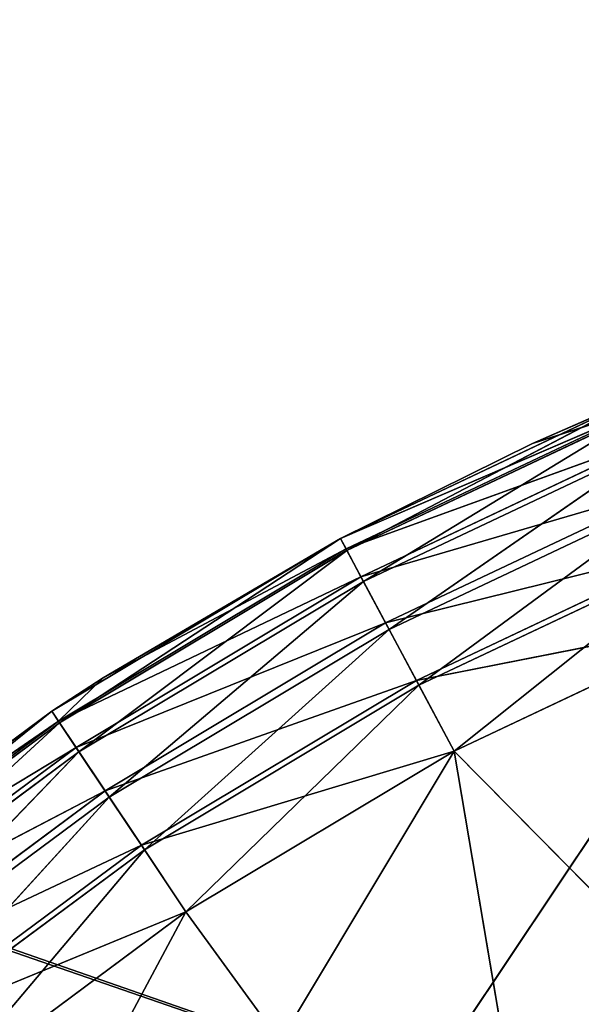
# Model space of a CAD drawing. Extents: x -629 to 424, y -11 to 55.
# Tile 251 of 256: x -258.54 to -257.37, y 32.8 to 34.84. Entities that reach past the tile are written whole.
import ezdxf

# ---------------------------------------------------------------- set-up
doc = ezdxf.new("R2010")
doc.units = 0
doc.header["$LTSCALE"] = 25.4
doc.layers.get('0').update_dxf_attribs({"color": 13, "linetype": 'CONTINUOUS'})

# ---------------------------------------------------------------- blocks, each defined once
blk = doc.blocks.new('IMBRIA-IV-9191-9192_STL_2')
at = {"color": 250}
for p, q in [((385.2261, 106.0524, 44.7168), (381.7347, 106.0524, 38.8917)), ((381.7347, 106.0524, 38.8917), (384.6701, 106.0524, 44.3836)), ((385.2261, 106.0524, 44.7168), (381.7347, 106.0524, 38.8917)), ((385.812, 106.0524, 44.9939), (381.7347, 106.0524, 38.8917)), ((385.812, 106.0524, 44.9939), (381.7347, 106.0524, 38.8917)), ((381.7347, 106.0524, 38.8917), (384.6701, 106.0524, 44.3836)), ((384.0441, 106.024, 44.1259), (384.6701, 106.0524, 44.3836)), ((384.0441, 106.024, 44.1259), (384.6701, 106.0524, 44.3836)), ((384.1495, 106.0524, 43.9974), (384.6701, 106.0524, 44.3836)), ((384.1495, 106.0524, 43.9974), (384.6701, 106.0524, 44.3836)), ((384.5778, 106.024, 44.5218), (384.6701, 106.0524, 44.3836)), ((384.5778, 106.024, 44.5218), (384.6701, 106.0524, 44.3836)), ((384.5778, 106.024, 44.5218), (385.2261, 106.0524, 44.7168)), ((384.5778, 106.024, 44.5218), (385.2261, 106.0524, 44.7168)), ((384.6701, 106.0524, 44.3836), (385.2261, 106.0524, 44.7168)), ((384.6701, 106.0524, 44.3836), (385.2261, 106.0524, 44.7168)), ((385.1477, 106.024, 44.8634), (385.2261, 106.0524, 44.7168)), ((385.812, 106.0524, 44.9939), (385.1477, 106.024, 44.8634)), ((385.812, 106.0524, 44.9939), (385.1477, 106.024, 44.8634)), ((385.1477, 106.024, 44.8634), (385.2261, 106.0524, 44.7168)), ((385.2261, 106.0524, 44.7168), (385.812, 106.0524, 44.9939)), ((385.2261, 106.0524, 44.7168), (385.812, 106.0524, 44.9939)), ((383.9582, 105.9513, 44.2305), (384.5778, 106.024, 44.5218)), ((383.9582, 105.9513, 44.2305), (384.5778, 106.024, 44.5218)), ((384.0441, 106.024, 44.1259), (384.5778, 106.024, 44.5218)), ((384.0441, 106.024, 44.1259), (384.5778, 106.024, 44.5218)), ((384.5026, 105.9513, 44.6343), (384.5778, 106.024, 44.5218)), ((384.5026, 105.9513, 44.6343), (384.5778, 106.024, 44.5218)), ((384.5026, 105.9513, 44.6343), (385.1477, 106.024, 44.8634)), ((384.5026, 105.9513, 44.6343), (385.1477, 106.024, 44.8634)), ((384.5778, 106.024, 44.5218), (385.1477, 106.024, 44.8634)), ((384.5778, 106.024, 44.5218), (385.1477, 106.024, 44.8634)), ((385.084, 105.9513, 44.9827), (385.1477, 106.024, 44.8634)), ((385.7484, 106.024, 45.1475), (385.084, 105.9513, 44.9827)), ((385.7484, 106.024, 45.1475), (385.084, 105.9513, 44.9827)), ((385.084, 105.9513, 44.9827), (385.1477, 106.024, 44.8634)), ((385.7484, 106.024, 45.1475), (385.1477, 106.024, 44.8634)), ((385.7484, 106.024, 45.1475), (385.1477, 106.024, 44.8634)), ((383.8894, 105.8386, 44.3144), (384.5026, 105.9513, 44.6343)), ((383.8894, 105.8386, 44.3144), (384.5026, 105.9513, 44.6343)), ((383.9582, 105.9513, 44.2305), (384.5026, 105.9513, 44.6343)), ((383.9582, 105.9513, 44.2305), (384.5026, 105.9513, 44.6343)), ((384.4424, 105.8386, 44.7245), (384.5026, 105.9513, 44.6343)), ((384.4424, 105.8386, 44.7245), (384.5026, 105.9513, 44.6343)), ((384.4424, 105.8386, 44.7245), (385.084, 105.9513, 44.9827)), ((384.4424, 105.8386, 44.7245), (385.084, 105.9513, 44.9827)), ((384.5026, 105.9513, 44.6343), (385.084, 105.9513, 44.9827)), ((384.5026, 105.9513, 44.6343), (385.084, 105.9513, 44.9827)), ((385.0328, 105.8386, 45.0784), (385.084, 105.9513, 44.9827)), ((385.6967, 105.9513, 45.2725), (385.0328, 105.8386, 45.0784)), ((385.6967, 105.9513, 45.2725), (385.0328, 105.8386, 45.0784)), ((385.0328, 105.8386, 45.0784), (385.084, 105.9513, 44.9827)), ((385.6967, 105.9513, 45.2725), (385.084, 105.9513, 44.9827)), ((385.6967, 105.9513, 45.2725), (385.084, 105.9513, 44.9827)), ((383.8479, 105.7073, 44.3649), (384.4424, 105.8386, 44.7245)), ((383.8479, 105.7073, 44.3649), (384.4424, 105.8386, 44.7245)), ((383.8894, 105.8386, 44.3144), (384.4424, 105.8386, 44.7245)), ((383.8894, 105.8386, 44.3144), (384.4424, 105.8386, 44.7245)), ((384.406, 105.7073, 44.7789), (384.4424, 105.8386, 44.7245)), ((384.406, 105.7073, 44.7789), (384.4424, 105.8386, 44.7245)), ((384.406, 105.7073, 44.7789), (385.0328, 105.8386, 45.0784)), ((384.406, 105.7073, 44.7789), (385.0328, 105.8386, 45.0784)), ((384.4424, 105.8386, 44.7245), (385.0328, 105.8386, 45.0784)), ((384.4424, 105.8386, 44.7245), (385.0328, 105.8386, 45.0784)), ((385.002, 105.7073, 45.1361), (385.0328, 105.8386, 45.0784)), ((385.6552, 105.8386, 45.3727), (385.002, 105.7073, 45.1361)), ((385.6552, 105.8386, 45.3727), (385.002, 105.7073, 45.1361)), ((385.002, 105.7073, 45.1361), (385.0328, 105.8386, 45.0784)), ((385.6552, 105.8386, 45.3727), (385.0328, 105.8386, 45.0784)), ((385.6552, 105.8386, 45.3727), (385.0328, 105.8386, 45.0784)), ((383.8323, 105.5524, 44.3839), (384.406, 105.7073, 44.7789)), ((383.8323, 105.5524, 44.3839), (384.406, 105.7073, 44.7789)), ((383.8479, 105.7073, 44.3649), (384.406, 105.7073, 44.7789)), ((383.8479, 105.7073, 44.3649), (384.406, 105.7073, 44.7789)), ((384.3923, 105.5524, 44.7993), (384.406, 105.7073, 44.7789)), ((384.3923, 105.5524, 44.7993), (384.406, 105.7073, 44.7789)), ((384.4984, 105.5524, 44.8688), (384.406, 105.7073, 44.7789)), ((384.406, 105.7073, 44.7789), (385.002, 105.7073, 45.1361)), ((384.406, 105.7073, 44.7789), (385.002, 105.7073, 45.1361)), ((384.4984, 105.5524, 44.8688), (384.406, 105.7073, 44.7789)), ((384.4984, 105.5524, 44.8688), (385.002, 105.7073, 45.1361)), ((384.4984, 105.5524, 44.8688), (385.002, 105.7073, 45.1361)), ((384.9904, 105.5524, 45.1578), (385.002, 105.7073, 45.1361)), ((384.9904, 105.5524, 45.1578), (385.6301, 105.7073, 45.4332)), ((384.9904, 105.5524, 45.1578), (385.002, 105.7073, 45.1361)), ((384.9904, 105.5524, 45.1578), (385.6301, 105.7073, 45.4332)), ((385.6301, 105.7073, 45.4332), (385.002, 105.7073, 45.1361)), ((385.6301, 105.7073, 45.4332), (385.002, 105.7073, 45.1361)), ((385.3882, 105.5524, 45.3546), (385.6301, 105.7073, 45.4332)), ((385.3882, 105.5524, 45.3546), (385.6301, 105.7073, 45.4332)), ((383.8323, 105.5524, 44.3839), (384.3923, 105.5524, 44.7993)), ((383.8323, 92.0524, 44.3839), (384.3923, 105.5524, 44.7993)), ((383.8323, 105.5524, 44.3839), (384.3923, 105.5524, 44.7993)), ((383.8323, 92.0524, 44.3839), (384.3923, 105.5524, 44.7993)), ((384.3923, 105.5524, 44.7993), (384.4984, 105.5524, 44.8688)), ((384.3923, 92.0524, 44.7993), (384.3923, 105.5524, 44.7993)), ((384.3923, 92.0524, 44.7993), (384.3923, 105.5524, 44.7993)), ((384.3923, 92.0524, 44.7993), (384.4984, 105.5524, 44.8688)), ((384.3923, 105.5524, 44.7993), (384.4984, 105.5524, 44.8688)), ((384.3923, 92.0524, 44.7993), (384.4984, 105.5524, 44.8688)), ((384.4984, 105.5524, 44.8688), (384.9904, 105.5524, 45.1578)), ((384.4984, 92.0524, 44.8688), (384.4984, 105.5524, 44.8688)), ((384.4984, 92.0524, 44.8688), (384.4984, 105.5524, 44.8688)), ((384.4984, 92.0524, 44.8688), (384.9904, 105.5524, 45.1578)), ((384.4984, 105.5524, 44.8688), (384.9904, 105.5524, 45.1578)), ((384.4984, 92.0524, 44.8688), (384.9904, 105.5524, 45.1578)), ((384.9904, 105.5524, 45.1578), (385.3882, 105.5524, 45.3546)), ((384.9904, 92.0524, 45.1578), (384.9904, 105.5524, 45.1578)), ((384.9904, 92.0524, 45.1578), (384.9904, 105.5524, 45.1578)), ((384.9904, 92.0524, 45.1578), (385.3882, 105.5524, 45.3546)), ((384.9904, 105.5524, 45.1578), (385.3882, 105.5524, 45.3546)), ((384.9904, 92.0524, 45.1578), (385.3882, 105.5524, 45.3546)), ((385.3882, 105.5524, 45.3546), (385.6207, 105.5524, 45.4559)), ((385.3882, 92.0524, 45.3546), (385.3882, 105.5524, 45.3546)), ((385.3882, 92.0524, 45.3546), (385.3882, 105.5524, 45.3546)), ((385.3882, 92.0524, 45.3546), (385.6207, 105.5524, 45.4559)), ((385.3882, 105.5524, 45.3546), (385.6207, 105.5524, 45.4559)), ((385.3882, 92.0524, 45.3546), (385.6207, 105.5524, 45.4559)), ((383.8323, 92.0524, 44.3839), (384.3923, 92.0524, 44.7993)), ((383.8323, 92.0524, 44.3839), (384.3923, 92.0524, 44.7993)), ((384.3923, 92.0524, 44.7993), (383.8503, 91.8862, 44.362)), ((384.3923, 92.0524, 44.7993), (383.8503, 91.8862, 44.362)), ((384.3923, 92.0524, 44.7993), (384.4984, 92.0524, 44.8688)), ((384.3923, 92.0524, 44.7993), (384.9904, 92.0524, 45.1578)), ((384.3923, 92.0524, 44.7993), (384.4081, 91.8862, 44.7757)), ((384.3923, 92.0524, 44.7993), (384.4081, 91.8862, 44.7757)), ((384.9904, 92.0524, 45.1578), (384.4081, 91.8862, 44.7757)), ((384.9904, 92.0524, 45.1578), (384.4081, 91.8862, 44.7757)), ((384.4984, 92.0524, 44.8688), (384.9904, 92.0524, 45.1578)), ((384.9904, 92.0524, 45.1578), (385.3882, 92.0524, 45.3546)), ((384.9904, 92.0524, 45.1578), (385.6207, 92.0524, 45.4559)), ((384.9904, 92.0524, 45.1578), (385.0038, 91.8862, 45.1327)), ((384.9904, 92.0524, 45.1578), (385.0038, 91.8862, 45.1327)), ((385.6207, 92.0524, 45.4559), (385.0038, 91.8862, 45.1327)), ((385.6207, 92.0524, 45.4559), (385.0038, 91.8862, 45.1327)), ((385.3882, 92.0524, 45.3546), (385.6207, 92.0524, 45.4559)), ((383.8503, 91.8862, 44.362), (384.4081, 91.8862, 44.7757)), ((383.8503, 91.8862, 44.362), (384.4081, 91.8862, 44.7757)), ((384.4081, 91.8862, 44.7757), (383.8965, 91.7509, 44.3057)), ((384.4081, 91.8862, 44.7757), (383.8965, 91.7509, 44.3057)), ((384.4081, 91.8862, 44.7757), (385.0038, 91.8862, 45.1327)), ((384.4081, 91.8862, 44.7757), (385.0038, 91.8862, 45.1327)), ((384.4081, 91.8862, 44.7757), (384.4485, 91.7509, 44.7152)), ((384.4081, 91.8862, 44.7757), (384.4485, 91.7509, 44.7152)), ((385.0038, 91.8862, 45.1327), (384.4485, 91.7509, 44.7152)), ((385.0038, 91.8862, 45.1327), (384.4485, 91.7509, 44.7152)), ((385.0038, 91.8862, 45.1327), (385.6316, 91.8862, 45.4296)), ((385.0038, 91.8862, 45.1327), (385.6316, 91.8862, 45.4296)), ((385.0038, 91.8862, 45.1327), (385.0381, 91.7509, 45.0685)), ((385.0038, 91.8862, 45.1327), (385.0381, 91.7509, 45.0685)), ((385.6316, 91.8862, 45.4296), (385.0381, 91.7509, 45.0685)), ((385.6316, 91.8862, 45.4296), (385.0381, 91.7509, 45.0685)), ((383.8965, 91.7509, 44.3057), (384.4485, 91.7509, 44.7152)), ((383.8965, 91.7509, 44.3057), (384.4485, 91.7509, 44.7152)), ((384.4485, 91.7509, 44.7152), (383.968, 91.6424, 44.2187)), ((384.4485, 91.7509, 44.7152), (383.968, 91.6424, 44.2187)), ((384.4485, 91.7509, 44.7152), (385.0381, 91.7509, 45.0685)), ((384.4485, 91.7509, 44.7152), (385.0381, 91.7509, 45.0685)), ((384.4485, 91.7509, 44.7152), (384.5111, 91.6424, 44.6215)), ((384.4485, 91.7509, 44.7152), (384.5111, 91.6424, 44.6215)), ((385.0381, 91.7509, 45.0685), (384.5111, 91.6424, 44.6215)), ((385.0381, 91.7509, 45.0685), (384.5111, 91.6424, 44.6215)), ((385.0381, 91.7509, 45.0685), (385.6594, 91.7509, 45.3624)), ((385.0381, 91.7509, 45.0685), (385.6594, 91.7509, 45.3624)), ((385.0381, 91.7509, 45.0685), (385.0912, 91.6424, 44.9692)), ((385.0381, 91.7509, 45.0685), (385.0912, 91.6424, 44.9692)), ((385.6594, 91.7509, 45.3624), (385.0912, 91.6424, 44.9692)), ((385.6594, 91.7509, 45.3624), (385.0912, 91.6424, 44.9692)), ((388.42, 91.6565, 42.8807), (358.3909, 91.6565, 53.2974)), ((388.42, 91.6565, 42.8807), (358.3909, 91.6565, 53.2974)), ((383.968, 91.6424, 44.2187), (384.5111, 91.6424, 44.6215)), ((383.968, 91.6424, 44.2187), (384.5111, 91.6424, 44.6215)), ((384.5111, 91.6424, 44.6215), (384.0513, 91.577, 44.1172)), ((384.5111, 91.6424, 44.6215), (384.0513, 91.577, 44.1172)), ((384.5111, 91.6424, 44.6215), (385.0912, 91.6424, 44.9692)), ((384.5111, 91.6424, 44.6215), (385.0912, 91.6424, 44.9692)), ((384.5111, 91.6424, 44.6215), (384.5841, 91.577, 44.5123)), ((384.5111, 91.6424, 44.6215), (384.5841, 91.577, 44.5123)), ((385.0912, 91.6424, 44.9692), (384.5841, 91.577, 44.5123)), ((385.0912, 91.6424, 44.9692), (384.5841, 91.577, 44.5123)), ((385.0912, 91.6424, 44.9692), (385.7025, 91.6424, 45.2583)), ((385.0912, 91.6424, 44.9692), (385.7025, 91.6424, 45.2583)), ((385.0912, 91.6424, 44.9692), (385.1531, 91.577, 44.8534)), ((385.0912, 91.6424, 44.9692), (385.1531, 91.577, 44.8534)), ((385.7025, 91.6424, 45.2583), (385.1531, 91.577, 44.8534)), ((385.7025, 91.6424, 45.2583), (385.1531, 91.577, 44.8534)), ((384.0513, 91.577, 44.1172), (384.5841, 91.577, 44.5123)), ((384.0513, 91.577, 44.1172), (384.5841, 91.577, 44.5123)), ((384.5841, 91.577, 44.5123), (384.1495, 91.5524, 43.9974)), ((384.5841, 91.577, 44.5123), (384.1495, 91.5524, 43.9974)), ((384.5841, 91.577, 44.5123), (385.1531, 91.577, 44.8534)), ((384.5841, 91.577, 44.5123), (385.1531, 91.577, 44.8534)), ((384.5841, 91.577, 44.5123), (384.6701, 91.5524, 44.3836)), ((384.5841, 91.577, 44.5123), (384.6701, 91.5524, 44.3836)), ((385.1531, 91.577, 44.8534), (384.6701, 91.5524, 44.3836)), ((385.1531, 91.577, 44.8534), (384.6701, 91.5524, 44.3836)), ((385.1531, 91.577, 44.8534), (385.7528, 91.577, 45.137)), ((385.1531, 91.577, 44.8534), (385.7528, 91.577, 45.137)), ((385.1531, 91.577, 44.8534), (385.2261, 91.5524, 44.7168)), ((385.1531, 91.577, 44.8534), (385.2261, 91.5524, 44.7168)), ((385.7528, 91.577, 45.137), (385.2261, 91.5524, 44.7168)), ((385.7528, 91.577, 45.137), (385.2261, 91.5524, 44.7168)), ((384.1495, 91.5524, 43.9974), (384.6701, 91.5524, 44.3836)), ((384.1495, 91.5524, 43.9974), (384.6701, 91.5524, 44.3836)), ((384.6701, 91.5524, 44.3836), (385.2261, 91.5524, 44.7168)), ((384.6701, 91.5524, 44.3836), (385.2261, 91.5524, 44.7168)), ((384.6701, 91.5524, 44.3836), (385.4682, 91.5524, 43.2868)), ((384.6701, 91.5524, 44.3836), (385.4682, 91.5524, 43.2868)), ((385.2261, 91.5524, 44.7168), (385.812, 91.5524, 44.9939)), ((386.2308, 91.5524, 43.6995), (385.2261, 91.5524, 44.7168)), ((385.2261, 91.5524, 44.7168), (385.4682, 91.5524, 43.2868)), ((385.2261, 91.5524, 44.7168), (385.4682, 91.5524, 43.2868)), ((385.2261, 91.5524, 44.7168), (385.812, 91.5524, 44.9939)), ((386.2308, 91.5524, 43.6995), (385.2261, 91.5524, 44.7168)), ((388.42, 88.9157, 42.8807), (358.3911, 88.9157, 53.2608)), ((388.42, 88.9157, 42.8807), (358.3911, 88.9157, 53.2608))]:
    blk.add_line(p, q, dxfattribs=at)
mesh = blk.add_polyface(dxfattribs=at)
corners = [(387.6923, 106.0524, 45.4649), (381.7347, 106.0524, 38.8917), (387.0511, 106.0524, 45.3698)]
mesh.append_faces([[corners[k] for k in face] for face in [(0, 1, 2)]], dxfattribs={"color": 250})
mesh = blk.add_polyface(dxfattribs=at)
corners = [(387.0511, 106.0524, 45.3698), (381.7347, 106.0524, 38.8917), (386.4223, 106.0524, 45.2123)]
mesh.append_faces([[corners[k] for k in face] for face in [(0, 1, 2)]], dxfattribs={"color": 250})
mesh = blk.add_polyface(dxfattribs=at)
corners = [(388.3397, 106.0524, 45.4967), (381.7347, 106.0524, 38.8917), (387.6923, 106.0524, 45.4649)]
mesh.append_faces([[corners[k] for k in face] for face in [(0, 1, 2)]], dxfattribs={"color": 250})
mesh = blk.add_polyface(dxfattribs=at)
corners = [(388.3397, 106.0524, 45.4967), (388.9871, 106.0524, 45.4649), (381.7347, 106.0524, 38.8917)]
mesh.append_faces([[corners[k] for k in face] for face in [(0, 1, 2)]], dxfattribs={"color": 250})
mesh = blk.add_polyface(dxfattribs=at)
corners = [(388.9871, 106.0524, 45.4649), (389.6282, 106.0524, 45.3698), (381.7347, 106.0524, 38.8917)]
mesh.append_faces([[corners[k] for k in face] for face in [(0, 1, 2)]], dxfattribs={"color": 250})
mesh = blk.add_polyface(dxfattribs=at)
corners = [(385.2261, 106.0524, 44.7168), (381.7347, 106.0524, 38.8917), (384.6701, 106.0524, 44.3836)]
mesh.append_faces([[corners[k] for k in face] for face in [(0, 1, 2)]], dxfattribs={"color": 250})
mesh = blk.add_polyface(dxfattribs=at)
corners = [(385.812, 106.0524, 44.9939), (381.7347, 106.0524, 38.8917), (385.2261, 106.0524, 44.7168)]
mesh.append_faces([[corners[k] for k in face] for face in [(0, 1, 2)]], dxfattribs={"color": 250})
mesh = blk.add_polyface(dxfattribs=at)
corners = [(386.4223, 106.0524, 45.2123), (381.7347, 106.0524, 38.8917), (385.812, 106.0524, 44.9939)]
mesh.append_faces([[corners[k] for k in face] for face in [(0, 1, 2)]], dxfattribs={"color": 250})
mesh = blk.add_polyface(dxfattribs=at)
corners = [(389.6282, 106.0524, 45.3698), (390.257, 106.0524, 45.2123), (381.7347, 106.0524, 38.8917)]
mesh.append_faces([[corners[k] for k in face] for face in [(0, 1, 2)]], dxfattribs={"color": 250})
mesh = blk.add_polyface(dxfattribs=at)
corners = [(390.257, 106.0524, 45.2123), (390.8673, 106.0524, 44.9939), (381.7347, 106.0524, 38.8917)]
mesh.append_faces([[corners[k] for k in face] for face in [(0, 1, 2)]], dxfattribs={"color": 250})
mesh = blk.add_polyface(dxfattribs=at)
corners = [(390.8673, 106.0524, 44.9939), (391.4532, 106.0524, 44.7168), (381.7347, 106.0524, 38.8917)]
mesh.append_faces([[corners[k] for k in face] for face in [(0, 1, 2)]], dxfattribs={"color": 250})
mesh = blk.add_polyface(dxfattribs=at)
corners = [(384.6701, 106.0524, 44.3836), (381.7347, 106.0524, 38.8917), (384.1495, 106.0524, 43.9974)]
mesh.append_faces([[corners[k] for k in face] for face in [(0, 1, 2)]], dxfattribs={"color": 250})
mesh = blk.add_polyface(dxfattribs=at)
corners = [(391.4532, 106.0524, 44.7168), (392.0092, 106.0524, 44.3836), (381.7347, 106.0524, 38.8917)]
mesh.append_faces([[corners[k] for k in face] for face in [(0, 1, 2)]], dxfattribs={"color": 250})
mesh = blk.add_polyface(dxfattribs=at)
corners = [(392.0092, 106.0524, 44.3836), (392.5298, 106.0524, 43.9974), (381.7347, 106.0524, 38.8917)]
mesh.append_faces([[corners[k] for k in face] for face in [(0, 1, 2)]], dxfattribs={"color": 250})
mesh = blk.add_polyface(dxfattribs=at)
corners = [(384.6701, 106.0524, 44.3836), (384.1495, 106.0524, 43.9974), (384.0441, 106.024, 44.1259)]
mesh.append_faces([[corners[k] for k in face] for face in [(0, 1, 2)]], dxfattribs={"color": 250})
mesh = blk.add_polyface(dxfattribs=at)
corners = [(384.5778, 106.024, 44.5218), (384.6701, 106.0524, 44.3836), (384.0441, 106.024, 44.1259)]
mesh.append_faces([[corners[k] for k in face] for face in [(0, 1, 2)]], dxfattribs={"color": 250})
mesh = blk.add_polyface(dxfattribs=at)
corners = [(385.2261, 106.0524, 44.7168), (384.6701, 106.0524, 44.3836), (384.5778, 106.024, 44.5218)]
mesh.append_faces([[corners[k] for k in face] for face in [(0, 1, 2)]], dxfattribs={"color": 250})
mesh = blk.add_polyface(dxfattribs=at)
corners = [(385.1477, 106.024, 44.8634), (385.2261, 106.0524, 44.7168), (384.5778, 106.024, 44.5218)]
mesh.append_faces([[corners[k] for k in face] for face in [(0, 1, 2)]], dxfattribs={"color": 250})
mesh = blk.add_polyface(dxfattribs=at)
corners = [(385.7484, 106.024, 45.1475), (385.812, 106.0524, 44.9939), (385.1477, 106.024, 44.8634)]
mesh.append_faces([[corners[k] for k in face] for face in [(0, 1, 2)]], dxfattribs={"color": 250})
mesh = blk.add_polyface(dxfattribs=at)
corners = [(385.812, 106.0524, 44.9939), (385.2261, 106.0524, 44.7168), (385.1477, 106.024, 44.8634)]
mesh.append_faces([[corners[k] for k in face] for face in [(0, 1, 2)]], dxfattribs={"color": 250})
mesh = blk.add_polyface(dxfattribs=at)
corners = [(384.5778, 106.024, 44.5218), (384.0441, 106.024, 44.1259), (383.9582, 105.9513, 44.2305)]
mesh.append_faces([[corners[k] for k in face] for face in [(0, 1, 2)]], dxfattribs={"color": 250})
mesh = blk.add_polyface(dxfattribs=at)
corners = [(384.5026, 105.9513, 44.6343), (384.5778, 106.024, 44.5218), (383.9582, 105.9513, 44.2305)]
mesh.append_faces([[corners[k] for k in face] for face in [(0, 1, 2)]], dxfattribs={"color": 250})
mesh = blk.add_polyface(dxfattribs=at)
corners = [(385.1477, 106.024, 44.8634), (384.5778, 106.024, 44.5218), (384.5026, 105.9513, 44.6343)]
mesh.append_faces([[corners[k] for k in face] for face in [(0, 1, 2)]], dxfattribs={"color": 250})
mesh = blk.add_polyface(dxfattribs=at)
corners = [(385.084, 105.9513, 44.9827), (385.1477, 106.024, 44.8634), (384.5026, 105.9513, 44.6343)]
mesh.append_faces([[corners[k] for k in face] for face in [(0, 1, 2)]], dxfattribs={"color": 250})
mesh = blk.add_polyface(dxfattribs=at)
corners = [(385.6967, 105.9513, 45.2725), (385.7484, 106.024, 45.1475), (385.084, 105.9513, 44.9827)]
mesh.append_faces([[corners[k] for k in face] for face in [(0, 1, 2)]], dxfattribs={"color": 250})
mesh = blk.add_polyface(dxfattribs=at)
corners = [(385.7484, 106.024, 45.1475), (385.1477, 106.024, 44.8634), (385.084, 105.9513, 44.9827)]
mesh.append_faces([[corners[k] for k in face] for face in [(0, 1, 2)]], dxfattribs={"color": 250})
mesh = blk.add_polyface(dxfattribs=at)
corners = [(384.5026, 105.9513, 44.6343), (383.9582, 105.9513, 44.2305), (383.8894, 105.8386, 44.3144)]
mesh.append_faces([[corners[k] for k in face] for face in [(0, 1, 2)]], dxfattribs={"color": 250})
mesh = blk.add_polyface(dxfattribs=at)
corners = [(384.4424, 105.8386, 44.7245), (384.5026, 105.9513, 44.6343), (383.8894, 105.8386, 44.3144)]
mesh.append_faces([[corners[k] for k in face] for face in [(0, 1, 2)]], dxfattribs={"color": 250})
mesh = blk.add_polyface(dxfattribs=at)
corners = [(385.084, 105.9513, 44.9827), (384.5026, 105.9513, 44.6343), (384.4424, 105.8386, 44.7245)]
mesh.append_faces([[corners[k] for k in face] for face in [(0, 1, 2)]], dxfattribs={"color": 250})
mesh = blk.add_polyface(dxfattribs=at)
corners = [(385.0328, 105.8386, 45.0784), (385.084, 105.9513, 44.9827), (384.4424, 105.8386, 44.7245)]
mesh.append_faces([[corners[k] for k in face] for face in [(0, 1, 2)]], dxfattribs={"color": 250})
mesh = blk.add_polyface(dxfattribs=at)
corners = [(385.6552, 105.8386, 45.3727), (385.6967, 105.9513, 45.2725), (385.0328, 105.8386, 45.0784)]
mesh.append_faces([[corners[k] for k in face] for face in [(0, 1, 2)]], dxfattribs={"color": 250})
mesh = blk.add_polyface(dxfattribs=at)
corners = [(385.6967, 105.9513, 45.2725), (385.084, 105.9513, 44.9827), (385.0328, 105.8386, 45.0784)]
mesh.append_faces([[corners[k] for k in face] for face in [(0, 1, 2)]], dxfattribs={"color": 250})
mesh = blk.add_polyface(dxfattribs=at)
corners = [(384.4424, 105.8386, 44.7245), (383.8894, 105.8386, 44.3144), (383.8479, 105.7073, 44.3649)]
mesh.append_faces([[corners[k] for k in face] for face in [(0, 1, 2)]], dxfattribs={"color": 250})
mesh = blk.add_polyface(dxfattribs=at)
corners = [(384.4424, 105.8386, 44.7245), (383.8479, 105.7073, 44.3649), (384.406, 105.7073, 44.7789)]
mesh.append_faces([[corners[k] for k in face] for face in [(0, 1, 2)]], dxfattribs={"color": 250})
mesh = blk.add_polyface(dxfattribs=at)
corners = [(385.0328, 105.8386, 45.0784), (384.4424, 105.8386, 44.7245), (384.406, 105.7073, 44.7789)]
mesh.append_faces([[corners[k] for k in face] for face in [(0, 1, 2)]], dxfattribs={"color": 250})
mesh = blk.add_polyface(dxfattribs=at)
corners = [(385.0328, 105.8386, 45.0784), (384.406, 105.7073, 44.7789), (385.002, 105.7073, 45.1361)]
mesh.append_faces([[corners[k] for k in face] for face in [(0, 1, 2)]], dxfattribs={"color": 250})
mesh = blk.add_polyface(dxfattribs=at)
corners = [(385.6552, 105.8386, 45.3727), (385.002, 105.7073, 45.1361), (385.6301, 105.7073, 45.4332)]
mesh.append_faces([[corners[k] for k in face] for face in [(0, 1, 2)]], dxfattribs={"color": 250})
mesh = blk.add_polyface(dxfattribs=at)
corners = [(385.6552, 105.8386, 45.3727), (385.0328, 105.8386, 45.0784), (385.002, 105.7073, 45.1361)]
mesh.append_faces([[corners[k] for k in face] for face in [(0, 1, 2)]], dxfattribs={"color": 250})
mesh = blk.add_polyface(dxfattribs=at)
corners = [(384.406, 105.7073, 44.7789), (383.8479, 105.7073, 44.3649), (383.8323, 105.5524, 44.3839)]
mesh.append_faces([[corners[k] for k in face] for face in [(0, 1, 2)]], dxfattribs={"color": 250})
mesh = blk.add_polyface(dxfattribs=at)
corners = [(384.406, 105.7073, 44.7789), (383.8323, 105.5524, 44.3839), (384.3923, 105.5524, 44.7993)]
mesh.append_faces([[corners[k] for k in face] for face in [(0, 1, 2)]], dxfattribs={"color": 250})
mesh = blk.add_polyface(dxfattribs=at)
corners = [(384.4984, 105.5524, 44.8688), (384.406, 105.7073, 44.7789), (384.3923, 105.5524, 44.7993)]
mesh.append_faces([[corners[k] for k in face] for face in [(0, 1, 2)]], dxfattribs={"color": 250})
mesh = blk.add_polyface(dxfattribs=at)
corners = [(385.002, 105.7073, 45.1361), (384.406, 105.7073, 44.7789), (384.4984, 105.5524, 44.8688)]
mesh.append_faces([[corners[k] for k in face] for face in [(0, 1, 2)]], dxfattribs={"color": 250})
mesh = blk.add_polyface(dxfattribs=at)
corners = [(385.002, 105.7073, 45.1361), (384.4984, 105.5524, 44.8688), (384.9904, 105.5524, 45.1578)]
mesh.append_faces([[corners[k] for k in face] for face in [(0, 1, 2)]], dxfattribs={"color": 250})
mesh = blk.add_polyface(dxfattribs=at)
corners = [(385.6301, 105.7073, 45.4332), (385.002, 105.7073, 45.1361), (384.9904, 105.5524, 45.1578)]
mesh.append_faces([[corners[k] for k in face] for face in [(0, 1, 2)]], dxfattribs={"color": 250})
mesh = blk.add_polyface(dxfattribs=at)
corners = [(385.6301, 105.7073, 45.4332), (384.9904, 105.5524, 45.1578), (385.3882, 105.5524, 45.3546)]
mesh.append_faces([[corners[k] for k in face] for face in [(0, 1, 2)]], dxfattribs={"color": 250})
mesh = blk.add_polyface(dxfattribs=at)
corners = [(385.6301, 105.7073, 45.4332), (385.3882, 105.5524, 45.3546), (385.6207, 105.5524, 45.4559)]
mesh.append_faces([[corners[k] for k in face] for face in [(0, 1, 2)]], dxfattribs={"color": 250})
mesh = blk.add_polyface(dxfattribs=at)
corners = [(384.3923, 105.5524, 44.7993), (383.8323, 105.5524, 44.3839), (383.8323, 92.0524, 44.3839)]
mesh.append_faces([[corners[k] for k in face] for face in [(0, 1, 2)]], dxfattribs={"color": 250})
mesh = blk.add_polyface(dxfattribs=at)
corners = [(384.3923, 105.5524, 44.7993), (383.8323, 92.0524, 44.3839), (384.3923, 92.0524, 44.7993)]
mesh.append_faces([[corners[k] for k in face] for face in [(0, 1, 2)]], dxfattribs={"color": 250})
mesh = blk.add_polyface(dxfattribs=at)
corners = [(384.4984, 105.5524, 44.8688), (384.3923, 105.5524, 44.7993), (384.3923, 92.0524, 44.7993)]
mesh.append_faces([[corners[k] for k in face] for face in [(0, 1, 2)]], dxfattribs={"color": 250})
mesh = blk.add_polyface(dxfattribs=at)
corners = [(384.4984, 105.5524, 44.8688), (384.3923, 92.0524, 44.7993), (384.4984, 92.0524, 44.8688)]
mesh.append_faces([[corners[k] for k in face] for face in [(0, 1, 2)]], dxfattribs={"color": 250})
mesh = blk.add_polyface(dxfattribs=at)
corners = [(384.9904, 105.5524, 45.1578), (384.4984, 105.5524, 44.8688), (384.4984, 92.0524, 44.8688)]
mesh.append_faces([[corners[k] for k in face] for face in [(0, 1, 2)]], dxfattribs={"color": 250})
mesh = blk.add_polyface(dxfattribs=at)
corners = [(384.9904, 105.5524, 45.1578), (384.4984, 92.0524, 44.8688), (384.9904, 92.0524, 45.1578)]
mesh.append_faces([[corners[k] for k in face] for face in [(0, 1, 2)]], dxfattribs={"color": 250})
mesh = blk.add_polyface(dxfattribs=at)
corners = [(385.3882, 105.5524, 45.3546), (384.9904, 105.5524, 45.1578), (384.9904, 92.0524, 45.1578)]
mesh.append_faces([[corners[k] for k in face] for face in [(0, 1, 2)]], dxfattribs={"color": 250})
mesh = blk.add_polyface(dxfattribs=at)
corners = [(385.3882, 105.5524, 45.3546), (384.9904, 92.0524, 45.1578), (385.3882, 92.0524, 45.3546)]
mesh.append_faces([[corners[k] for k in face] for face in [(0, 1, 2)]], dxfattribs={"color": 250})
mesh = blk.add_polyface(dxfattribs=at)
corners = [(385.6207, 105.5524, 45.4559), (385.3882, 105.5524, 45.3546), (385.3882, 92.0524, 45.3546)]
mesh.append_faces([[corners[k] for k in face] for face in [(0, 1, 2)]], dxfattribs={"color": 250})
mesh = blk.add_polyface(dxfattribs=at)
corners = [(385.6207, 105.5524, 45.4559), (385.3882, 92.0524, 45.3546), (385.6207, 92.0524, 45.4559)]
mesh.append_faces([[corners[k] for k in face] for face in [(0, 1, 2)]], dxfattribs={"color": 250})
mesh = blk.add_polyface(dxfattribs=at)
corners = [(384.3923, 92.0524, 44.7993), (383.8323, 92.0524, 44.3839), (383.8503, 91.8862, 44.362)]
mesh.append_faces([[corners[k] for k in face] for face in [(0, 1, 2)]], dxfattribs={"color": 250})
mesh = blk.add_polyface(dxfattribs=at)
corners = [(384.4081, 91.8862, 44.7757), (384.3923, 92.0524, 44.7993), (383.8503, 91.8862, 44.362)]
mesh.append_faces([[corners[k] for k in face] for face in [(0, 1, 2)]], dxfattribs={"color": 250})
mesh = blk.add_polyface(dxfattribs=at)
corners = [(384.9904, 92.0524, 45.1578), (384.3923, 92.0524, 44.7993), (384.4081, 91.8862, 44.7757)]
mesh.append_faces([[corners[k] for k in face] for face in [(0, 1, 2)]], dxfattribs={"color": 250})
mesh = blk.add_polyface(dxfattribs=at)
corners = [(385.0038, 91.8862, 45.1327), (384.9904, 92.0524, 45.1578), (384.4081, 91.8862, 44.7757)]
mesh.append_faces([[corners[k] for k in face] for face in [(0, 1, 2)]], dxfattribs={"color": 250})
mesh = blk.add_polyface(dxfattribs=at)
corners = [(385.6207, 92.0524, 45.4559), (384.9904, 92.0524, 45.1578), (385.0038, 91.8862, 45.1327)]
mesh.append_faces([[corners[k] for k in face] for face in [(0, 1, 2)]], dxfattribs={"color": 250})
mesh = blk.add_polyface(dxfattribs=at)
corners = [(385.6316, 91.8862, 45.4296), (385.6207, 92.0524, 45.4559), (385.0038, 91.8862, 45.1327)]
mesh.append_faces([[corners[k] for k in face] for face in [(0, 1, 2)]], dxfattribs={"color": 250})
mesh = blk.add_polyface(dxfattribs=at)
corners = [(384.4081, 91.8862, 44.7757), (383.8503, 91.8862, 44.362), (383.8965, 91.7509, 44.3057)]
mesh.append_faces([[corners[k] for k in face] for face in [(0, 1, 2)]], dxfattribs={"color": 250})
mesh = blk.add_polyface(dxfattribs=at)
corners = [(384.4485, 91.7509, 44.7152), (384.4081, 91.8862, 44.7757), (383.8965, 91.7509, 44.3057)]
mesh.append_faces([[corners[k] for k in face] for face in [(0, 1, 2)]], dxfattribs={"color": 250})
mesh = blk.add_polyface(dxfattribs=at)
corners = [(385.0038, 91.8862, 45.1327), (384.4081, 91.8862, 44.7757), (384.4485, 91.7509, 44.7152)]
mesh.append_faces([[corners[k] for k in face] for face in [(0, 1, 2)]], dxfattribs={"color": 250})
mesh = blk.add_polyface(dxfattribs=at)
corners = [(385.0381, 91.7509, 45.0685), (385.0038, 91.8862, 45.1327), (384.4485, 91.7509, 44.7152)]
mesh.append_faces([[corners[k] for k in face] for face in [(0, 1, 2)]], dxfattribs={"color": 250})
mesh = blk.add_polyface(dxfattribs=at)
corners = [(385.6316, 91.8862, 45.4296), (385.0038, 91.8862, 45.1327), (385.0381, 91.7509, 45.0685)]
mesh.append_faces([[corners[k] for k in face] for face in [(0, 1, 2)]], dxfattribs={"color": 250})
mesh = blk.add_polyface(dxfattribs=at)
corners = [(385.6594, 91.7509, 45.3624), (385.6316, 91.8862, 45.4296), (385.0381, 91.7509, 45.0685)]
mesh.append_faces([[corners[k] for k in face] for face in [(0, 1, 2)]], dxfattribs={"color": 250})
mesh = blk.add_polyface(dxfattribs=at)
corners = [(384.4485, 91.7509, 44.7152), (383.8965, 91.7509, 44.3057), (383.968, 91.6424, 44.2187)]
mesh.append_faces([[corners[k] for k in face] for face in [(0, 1, 2)]], dxfattribs={"color": 250})
mesh = blk.add_polyface(dxfattribs=at)
corners = [(384.4485, 91.7509, 44.7152), (383.968, 91.6424, 44.2187), (384.5111, 91.6424, 44.6215)]
mesh.append_faces([[corners[k] for k in face] for face in [(0, 1, 2)]], dxfattribs={"color": 250})
mesh = blk.add_polyface(dxfattribs=at)
corners = [(385.0381, 91.7509, 45.0685), (384.4485, 91.7509, 44.7152), (384.5111, 91.6424, 44.6215)]
mesh.append_faces([[corners[k] for k in face] for face in [(0, 1, 2)]], dxfattribs={"color": 250})
mesh = blk.add_polyface(dxfattribs=at)
corners = [(385.0381, 91.7509, 45.0685), (384.5111, 91.6424, 44.6215), (385.0912, 91.6424, 44.9692)]
mesh.append_faces([[corners[k] for k in face] for face in [(0, 1, 2)]], dxfattribs={"color": 250})
mesh = blk.add_polyface(dxfattribs=at)
corners = [(385.6594, 91.7509, 45.3624), (385.0381, 91.7509, 45.0685), (385.0912, 91.6424, 44.9692)]
mesh.append_faces([[corners[k] for k in face] for face in [(0, 1, 2)]], dxfattribs={"color": 250})
mesh = blk.add_polyface(dxfattribs=at)
corners = [(385.6594, 91.7509, 45.3624), (385.0912, 91.6424, 44.9692), (385.7025, 91.6424, 45.2583)]
mesh.append_faces([[corners[k] for k in face] for face in [(0, 1, 2)]], dxfattribs={"color": 250})
mesh = blk.add_polyface(dxfattribs=at)
corners = [(418.3907, 91.6565, 53.464), (388.42, 91.6565, 42.8807), (358.3909, 91.6565, 53.2974)]
mesh.append_faces([[corners[k] for k in face] for face in [(0, 1, 2)]], dxfattribs={"color": 250})
mesh = blk.add_polyface(dxfattribs=at)
corners = [(358.3909, 91.6565, 53.2974), (388.42, 91.6565, 42.8807), (385.9219, 91.6565, 42.2039)]
mesh.append_faces([[corners[k] for k in face] for face in [(0, 1, 2)]], dxfattribs={"color": 250})
mesh = blk.add_polyface(dxfattribs=at)
corners = [(358.3909, 91.6565, 53.2974), (385.9219, 91.6565, 42.2039), (384.0968, 91.6565, 40.3687)]
mesh.append_faces([[corners[k] for k in face] for face in [(0, 1, 2)]], dxfattribs={"color": 250})
mesh = blk.add_polyface(dxfattribs=at)
corners = [(384.5111, 91.6424, 44.6215), (383.968, 91.6424, 44.2187), (384.0513, 91.577, 44.1172)]
mesh.append_faces([[corners[k] for k in face] for face in [(0, 1, 2)]], dxfattribs={"color": 250})
mesh = blk.add_polyface(dxfattribs=at)
corners = [(384.5111, 91.6424, 44.6215), (384.0513, 91.577, 44.1172), (384.5841, 91.577, 44.5123)]
mesh.append_faces([[corners[k] for k in face] for face in [(0, 1, 2)]], dxfattribs={"color": 250})
mesh = blk.add_polyface(dxfattribs=at)
corners = [(385.0912, 91.6424, 44.9692), (384.5111, 91.6424, 44.6215), (384.5841, 91.577, 44.5123)]
mesh.append_faces([[corners[k] for k in face] for face in [(0, 1, 2)]], dxfattribs={"color": 250})
mesh = blk.add_polyface(dxfattribs=at)
corners = [(385.0912, 91.6424, 44.9692), (384.5841, 91.577, 44.5123), (385.1531, 91.577, 44.8534)]
mesh.append_faces([[corners[k] for k in face] for face in [(0, 1, 2)]], dxfattribs={"color": 250})
mesh = blk.add_polyface(dxfattribs=at)
corners = [(385.7025, 91.6424, 45.2583), (385.0912, 91.6424, 44.9692), (385.1531, 91.577, 44.8534)]
mesh.append_faces([[corners[k] for k in face] for face in [(0, 1, 2)]], dxfattribs={"color": 250})
mesh = blk.add_polyface(dxfattribs=at)
corners = [(385.7025, 91.6424, 45.2583), (385.1531, 91.577, 44.8534), (385.7528, 91.577, 45.137)]
mesh.append_faces([[corners[k] for k in face] for face in [(0, 1, 2)]], dxfattribs={"color": 250})
mesh = blk.add_polyface(dxfattribs=at)
corners = [(384.5841, 91.577, 44.5123), (384.0513, 91.577, 44.1172), (384.1495, 91.5524, 43.9974)]
mesh.append_faces([[corners[k] for k in face] for face in [(0, 1, 2)]], dxfattribs={"color": 250})
mesh = blk.add_polyface(dxfattribs=at)
corners = [(384.5841, 91.577, 44.5123), (384.1495, 91.5524, 43.9974), (384.6701, 91.5524, 44.3836)]
mesh.append_faces([[corners[k] for k in face] for face in [(0, 1, 2)]], dxfattribs={"color": 250})
mesh = blk.add_polyface(dxfattribs=at)
corners = [(385.1531, 91.577, 44.8534), (384.5841, 91.577, 44.5123), (384.6701, 91.5524, 44.3836)]
mesh.append_faces([[corners[k] for k in face] for face in [(0, 1, 2)]], dxfattribs={"color": 250})
mesh = blk.add_polyface(dxfattribs=at)
corners = [(385.1531, 91.577, 44.8534), (384.6701, 91.5524, 44.3836), (385.2261, 91.5524, 44.7168)]
mesh.append_faces([[corners[k] for k in face] for face in [(0, 1, 2)]], dxfattribs={"color": 250})
mesh = blk.add_polyface(dxfattribs=at)
corners = [(385.7528, 91.577, 45.137), (385.1531, 91.577, 44.8534), (385.2261, 91.5524, 44.7168)]
mesh.append_faces([[corners[k] for k in face] for face in [(0, 1, 2)]], dxfattribs={"color": 250})
mesh = blk.add_polyface(dxfattribs=at)
corners = [(385.7528, 91.577, 45.137), (385.2261, 91.5524, 44.7168), (385.812, 91.5524, 44.9939)]
mesh.append_faces([[corners[k] for k in face] for face in [(0, 1, 2)]], dxfattribs={"color": 250})
mesh = blk.add_polyface(dxfattribs=at)
corners = [(384.6701, 91.5524, 44.3836), (384.1495, 91.5524, 43.9974), (385.4682, 91.5524, 43.2868)]
mesh.append_faces([[corners[k] for k in face] for face in [(0, 1, 2)]], dxfattribs={"color": 250})
mesh = blk.add_polyface(dxfattribs=at)
corners = [(385.2261, 91.5524, 44.7168), (384.6701, 91.5524, 44.3836), (385.4682, 91.5524, 43.2868)]
mesh.append_faces([[corners[k] for k in face] for face in [(0, 1, 2)]], dxfattribs={"color": 250})
mesh = blk.add_polyface(dxfattribs=at)
corners = [(385.2261, 91.5524, 44.7168), (385.4682, 91.5524, 43.2868), (386.2308, 91.5524, 43.6995)]
mesh.append_faces([[corners[k] for k in face] for face in [(0, 1, 2)]], dxfattribs={"color": 250})
mesh = blk.add_polyface(dxfattribs=at)
corners = [(385.812, 91.5524, 44.9939), (385.2261, 91.5524, 44.7168), (386.2308, 91.5524, 43.6995)]
mesh.append_faces([[corners[k] for k in face] for face in [(0, 1, 2)]], dxfattribs={"color": 250})
mesh = blk.add_polyface(dxfattribs=at)
corners = [(358.3911, 88.9157, 53.2608), (384.0968, 88.9157, 40.3687), (385.9219, 88.9157, 42.2039)]
mesh.append_faces([[corners[k] for k in face] for face in [(0, 1, 2)]], dxfattribs={"color": 250})
mesh = blk.add_polyface(dxfattribs=at)
corners = [(358.3911, 88.9157, 53.2608), (385.9219, 88.9157, 42.2039), (388.42, 88.9157, 42.8807)]
mesh.append_faces([[corners[k] for k in face] for face in [(0, 1, 2)]], dxfattribs={"color": 250})
mesh = blk.add_polyface(dxfattribs=at)
corners = [(418.3908, 88.9157, 53.4274), (358.3911, 88.9157, 53.2608), (388.42, 88.9157, 42.8807)]
mesh.append_faces([[corners[k] for k in face] for face in [(0, 1, 2)]], dxfattribs={"color": 250})

msp = doc.modelspace()

# ---------------------------------------------------------------- block references
at = {"color": 0, "extrusion": (0, 1, -2.77556e-16), "rotation": 180}
msp.add_blockref('IMBRIA-IV-9191-9192_STL_2', (642.8626, 2616.0182, -11.3917), dxfattribs=at)

doc.saveas('drawing.dxf')
